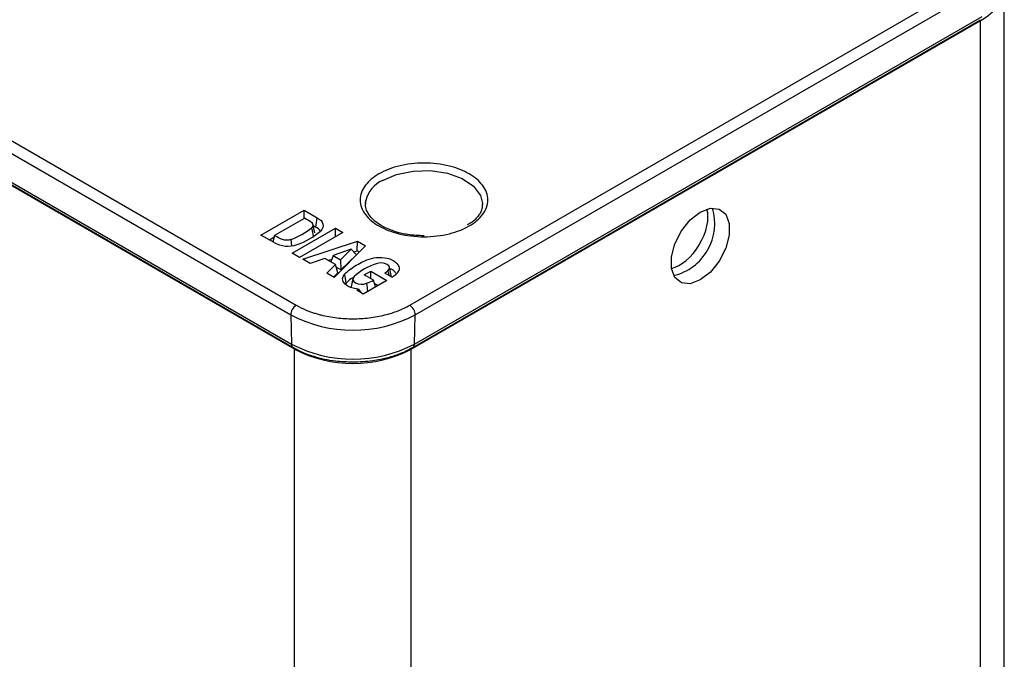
# Model space of a CAD drawing. Header units: inches. Extents: x 5.64 to 14.68, y 3.18 to 8.33.
# Tile 13 of 13: x 13.7 to 14.08, y 6.4 to 6.64. Entities that reach past the tile are written whole.
import ezdxf

# ---------------------------------------------------------------- set-up
doc = ezdxf.new("R2010")
doc.units = ezdxf.units.IN
doc.header["$MEASUREMENT"] = 0

msp = doc.modelspace()

# ---------------------------------------------------------------- linework, layer by layer
at = {"color": 7, "linetype": 'Continuous', "lineweight": 25}
for p, q in [((13.5147598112, 6.7035227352), (13.8070677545, 6.5347769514)), ((13.5126731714, 6.6998228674), (13.8049811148, 6.5310770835)), ((13.5130134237, 6.6887677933), (13.8053213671, 6.5200220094)), ((13.5136238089, 6.6874992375), (13.8059317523, 6.5187534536)), ((13.8064709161, 6.5181080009), (13.5137286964, 6.6871044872)), ((13.8500695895, 6.5347769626), (14.0651247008, 6.6589256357)), ((13.8521562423, 6.5310770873), (14.0672113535, 6.6552257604)), ((14.075308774, 6.27376154), (14.075308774, 6.6522273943)), ((13.851815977, 6.5200220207), (14.0668710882, 6.6441706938)), ((13.8506650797, 6.5181080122), (14.0661558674, 6.642508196)), ((13.8512056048, 6.5187534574), (14.066260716, 6.6429021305)), ((13.8332954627, 6.57323423), (13.8334415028, 6.5744832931)), ((13.8776849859, 6.5732342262), (13.8776884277, 6.5729229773)), ((13.7937078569, 6.5613290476), (13.8100346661, 6.5707543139)), ((13.8100346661, 6.5707543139), (13.8150061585, 6.5678843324)), ((13.810034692, 6.5676238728), (13.8100346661, 6.5707543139)), ((13.8102737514, 6.5677618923), (13.7988914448, 6.5611910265)), ((13.8140827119, 6.562179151), (13.8133964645, 6.5653490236)), ((13.8134748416, 6.5649868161), (13.8145266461, 6.5643796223)), ((13.8145266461, 6.5643796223), (13.8150061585, 6.5678843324)), ((13.7986793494, 6.5584590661), (13.7937078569, 6.5613290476)), ((13.7988914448, 6.5611910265), (13.7981503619, 6.558764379)), ((13.8055427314, 6.5544990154), (13.8219264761, 6.5639571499)), ((13.8247348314, 6.5623359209), (13.8083510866, 6.5528777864)), ((13.8219264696, 6.5607145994), (13.8219264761, 6.5639571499)), ((13.8219264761, 6.5639571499), (13.8247348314, 6.5623359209)), ((13.7986500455, 6.5604005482), (13.7969830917, 6.5594382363)), ((13.8050699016, 6.5596065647), (13.8053038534, 6.5573004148)), ((13.8095594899, 6.5521801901), (13.8303282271, 6.5590178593)), ((13.8332887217, 6.5573088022), (13.8214990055, 6.5452876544)), ((13.8302119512, 6.5553034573), (13.8303282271, 6.5590178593)), ((13.8303282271, 6.5590178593), (13.8332887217, 6.5573088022)), ((13.8083510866, 6.5528777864), (13.8055427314, 6.5544990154)), ((13.8210988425, 6.5535990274), (13.8202347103, 6.551183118)), ((13.8279251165, 6.5559505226), (13.8210988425, 6.5535990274)), ((13.8210988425, 6.5535990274), (13.8238517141, 6.5520098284)), ((13.8238517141, 6.5520098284), (13.8279251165, 6.5559505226)), ((13.8299296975, 6.5538929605), (13.8239911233, 6.548147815)), ((13.8299296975, 6.5538929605), (13.8279251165, 6.5559505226)), ((13.8302119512, 6.5553034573), (13.8289577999, 6.5548905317)), ((13.8309207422, 6.554894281), (13.8302119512, 6.5553034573)), ((13.8123364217, 6.5505771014), (13.8095594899, 6.5521801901)), ((13.8179167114, 6.5525212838), (13.8123364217, 6.5505771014)), ((13.8219654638, 6.5501839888), (13.8179167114, 6.5525212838)), ((13.8186748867, 6.5469179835), (13.8219654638, 6.5501839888)), ((13.8205734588, 6.5521302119), (13.8193129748, 6.5517151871)), ((13.8228342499, 6.5470344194), (13.8219654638, 6.5501839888)), ((13.8238517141, 6.5520098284), (13.8239911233, 6.548147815)), ((13.8214990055, 6.5452876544), (13.8186748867, 6.5469179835)), ((13.8228342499, 6.5470344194), (13.821230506, 6.5454426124)), ((13.8239911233, 6.548147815), (13.8222498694, 6.5491530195)), ((13.8327908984, 6.5462756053), (13.8353029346, 6.5477257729)), ((13.8363107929, 6.5442436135), (13.8327908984, 6.5462756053)), ((13.8353029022, 6.5448254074), (13.8353029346, 6.5477257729)), ((13.8353029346, 6.5477257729), (13.8414369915, 6.5441846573)), ((13.8432622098, 6.5454189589), (13.8406025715, 6.5469543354)), ((13.8418164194, 6.5478098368), (13.8420947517, 6.5460928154)), ((13.8430790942, 6.5459685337), (13.8423903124, 6.5491333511)), ((13.8260287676, 6.5431199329), (13.8256720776, 6.5426505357)), ((13.8285699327, 6.5448839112), (13.8278811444, 6.5417190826)), ((13.8414369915, 6.5441846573), (13.8324637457, 6.5390045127)), ((13.8370874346, 6.5416735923), (13.8363098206, 6.5442468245)), ((13.836633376, 6.5431761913), (13.8381618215, 6.5422938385)), ((13.8278811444, 6.5417190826), (13.8278499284, 6.5414155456)), ((13.8299786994, 6.5404390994), (13.83071461, 6.5408700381)), ((13.8324637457, 6.5390045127), (13.8299786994, 6.5404390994)), ((13.83071461, 6.5408700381), (13.8315570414, 6.5395278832)), ((13.8322520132, 6.5391266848), (13.8327582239, 6.5391744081)), ((13.8049811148, 6.5310770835), (13.8053213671, 6.5200220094)), ((13.851815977, 6.5200220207), (13.8521562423, 6.5310770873)), ((13.8064709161, 5.7598421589), (13.8064709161, 6.5181080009))]:
    msp.add_line(p, q, dxfattribs=at)
at = {"color": 8, "linetype": 'Continuous', "lineweight": 25}
for p, q in [((14.0661558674, 6.642508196), (14.0661558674, 6.2742049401)), ((13.8506650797, 5.7764677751), (13.8506650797, 6.5181080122))]:
    msp.add_line(p, q, dxfattribs=at)
at = {"color": 8, "linetype": 'Continuous', "lineweight": 25, "flags": 128}
msp.add_lwpolyline([(13.8397934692, 6.5820585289), (13.8451175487, 6.5843268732), (13.8513632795, 6.5855885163), (13.8579756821, 6.5857313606), (13.8643672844, 6.5847426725), (13.8699700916, 6.5827103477), (13.8742862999, 6.5798149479), (13.8769323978, 6.5763137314), (13.8776849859, 6.5732342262)], dxfattribs=at)
at = {"color": 7, "linetype": 'Continuous', "lineweight": 25, "flags": 128}
for points in [[(13.9601504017, 6.5700609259), (13.9639589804, 6.5714841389), (13.9673081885, 6.5711847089), (13.9697940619, 6.5691986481), (13.9711167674, 6.5657657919), (13.9711167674, 6.5612998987), (13.9697940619, 6.5563397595), (13.9673081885, 6.5514836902), (13.9639589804, 6.5473173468), (13.9601504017, 6.5443431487), (13.9563418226, 6.5429200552), (13.9529926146, 6.5432194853), (13.9505067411, 6.5452054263), (13.9491840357, 6.5486384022), (13.9491840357, 6.5531042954), (13.9505067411, 6.5580643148), (13.9529926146, 6.562920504), (13.9563418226, 6.5670868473), (13.9601504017, 6.5700609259)], [(13.8150061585, 6.5678843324), (13.8158117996, 6.5673800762), (13.8164568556, 6.566803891), (13.8169223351, 6.566172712), (13.8171947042, 6.5655049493), (13.8172659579, 6.5648201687), (13.8171340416, 6.5641383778), (13.81680276, 6.5634795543), (13.8162818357, 6.562862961)], [(13.8418164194, 6.5478098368), (13.842299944, 6.5484007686), (13.8424049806, 6.5490514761), (13.8421188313, 6.5496838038), (13.8414759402, 6.5502217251), (13.8405535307, 6.5506006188), (13.8394624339, 6.5507749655), (13.8383338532, 6.5507237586), (13.8373033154, 6.5504532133)], [(13.83071461, 6.5408700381), (13.8291108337, 6.5410714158), (13.8276403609, 6.5414922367), (13.8263917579, 6.542107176), (13.8254402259, 6.5428791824), (13.8248431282, 6.5437617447), (13.8246364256, 6.5447016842), (13.824832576, 6.5456423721), (13.8254197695, 6.5465271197)], [(13.8290289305, 6.5456419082), (13.8286147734, 6.5450385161), (13.8285736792, 6.5443899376), (13.8289103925, 6.5437706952), (13.8295861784, 6.5432520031), (13.8305233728, 6.5428934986), (13.8316142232, 6.5427363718), (13.8327332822, 6.5427987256), (13.8337519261, 6.5430733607)], [(13.8430989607, 6.5455131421), (13.8430980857, 6.5458603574), (13.8430790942, 6.5459685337)]]:
    msp.add_lwpolyline(points, dxfattribs=at)
at = {"color": 7, "linetype": 'Continuous', "lineweight": 25}
for centre, radius, start, end in [((14.0567187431, 6.6602651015), 0.0201088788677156, 297.988956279, 324.499266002), ((13.9453105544, 6.5657688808), 0.0203266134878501, 283.4225646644, 16.582909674), ((13.7962711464, 6.5840267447), 0.025956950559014, 289.8144328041, 310.1801906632), ((13.7981870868, 6.5839250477), 0.0277674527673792, 289.3282624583, 310.666361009), ((13.8127191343, 6.5606018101), 0.0041879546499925, 32.3290324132, 64.4309998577), ((13.8038583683, 6.5678931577), 0.0107621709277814, 241.234601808, 289.0865485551), ((13.843747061, 6.5298506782), 0.0215867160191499, 107.367840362, 132.9855778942), ((13.8289437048, 6.564785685), 0.0213046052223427, 303.178302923, 307.1728898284), ((13.8397653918, 6.5522285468), 0.0076549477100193, 297.1811283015, 324.0520074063), ((13.8286274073, 6.5576631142), 0.0154635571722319, 289.3533635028, 299.7198052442), ((13.8094924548, 6.5309711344), 0.0045125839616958, 122.5013650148, 178.6546522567), ((13.8476448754, 6.5309711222), 0.0045126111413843, 1.3455418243, 57.4986463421), ((13.8285686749, 6.5766009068), 0.0512717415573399, 242.6096717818, 297.3903373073), ((13.8285686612, 6.5648890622), 0.0505320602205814, 242.609640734, 297.3903869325), ((13.8285679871, 6.5607552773), 0.0480319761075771, 242.6097193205, 297.3903097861)]:
    msp.add_arc(centre, radius, start, end, dxfattribs=at)
at = {"color": 8, "linetype": 'Continuous', "lineweight": 25}
for centre, radius, start, end in [((13.8445507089, 6.5716187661), 0.0114725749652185, 114.4980265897, 165.5411421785), ((13.8066875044, 6.5199004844), 0.0013715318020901, 174.9166202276, 237.9953551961), ((13.8503889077, 6.519930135), 0.0014300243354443, 303.7461873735, 3.6840561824)]:
    msp.add_arc(centre, radius, start, end, dxfattribs=at)
at = {"color": 7, "linetype": 'Continuous', "lineweight": 25}
msp.add_ellipse((13.9526079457, 6.5618717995), major_axis=(0.007655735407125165, 0.0126174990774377), ratio=0.5620815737, start_param=3.629721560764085, end_param=5.813384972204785, dxfattribs=at)
for points, knots in [([(13.8725784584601, 6.56478164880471), (13.87150472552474, 6.564161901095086), (13.86915912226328, 6.563036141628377), (13.86503418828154, 6.561734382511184), (13.86042830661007, 6.560884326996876), (13.8554919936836, 6.560601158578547), (13.85055393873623, 6.560884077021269), (13.84594912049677, 6.561733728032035), (13.84182225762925, 6.563035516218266), (13.83830442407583, 6.564723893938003), (13.8353782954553, 6.566755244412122), (13.83312366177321, 6.569136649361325), (13.83165089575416, 6.571795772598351), (13.83116041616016, 6.574645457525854), (13.83165048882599, 6.577496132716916), (13.83312228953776, 6.580154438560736), (13.83537729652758, 6.582536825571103), (13.83830196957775, 6.584567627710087), (13.84182075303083, 6.586256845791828), (13.84594591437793, 6.587558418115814), (13.85055215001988, 6.588408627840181), (13.8554884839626, 6.588691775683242), (13.860426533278, 6.588408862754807), (13.86503135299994, 6.587559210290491), (13.86915821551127, 6.586257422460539), (13.87267604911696, 6.58456904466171), (13.87560217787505, 6.582537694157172), (13.87785681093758, 6.5801562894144), (13.87932957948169, 6.577497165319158), (13.87982004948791, 6.574647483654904), (13.87933001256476, 6.571796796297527), (13.87785794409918, 6.569138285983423), (13.87560326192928, 6.566755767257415), (13.87365281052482, 6.565401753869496), (13.8725784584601, 6.564781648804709)], [0, 0, 0, 0, 0.0299923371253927, 0.060001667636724, 0.0924832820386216, 0.1249996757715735, 0.1574813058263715, 0.1899977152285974, 0.2199814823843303, 0.2499996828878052, 0.2799834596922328, 0.3100016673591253, 0.3424832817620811, 0.3749996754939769, 0.4074813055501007, 0.4399977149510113, 0.469981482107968, 0.4999996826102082, 0.5299834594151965, 0.5600016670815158, 0.5924832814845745, 0.6249996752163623, 0.6574813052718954, 0.6899977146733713, 0.7199814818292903, 0.7499996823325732, 0.7799834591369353, 0.8100016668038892, 0.8424832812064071, 0.8749996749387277, 0.9074813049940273, 0.9399977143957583, 0.9699903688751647, 1, 1, 1, 1]), ([(13.85549025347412, 6.561056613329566), (13.85342311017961, 6.561144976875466), (13.85053068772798, 6.561268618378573), (13.84654381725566, 6.562058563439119), (13.84342804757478, 6.562952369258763), (13.84021057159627, 6.564334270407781), (13.83746473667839, 6.566029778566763), (13.83529846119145, 6.567992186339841), (13.83385833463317, 6.570162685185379), (13.83313755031, 6.572249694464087), (13.83344172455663, 6.573635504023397), (13.83357783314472, 6.574255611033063)], [0, 0, 0, 0, 0.16153361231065, 0.2260237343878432, 0.3306864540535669, 0.4355128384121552, 0.5444703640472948, 0.6554796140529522, 0.770581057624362, 0.8973421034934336, 1, 1, 1, 1]), ([(13.87755729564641, 6.572967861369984), (13.87753037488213, 6.572233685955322), (13.87747437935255, 6.570706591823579), (13.8760125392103, 6.568428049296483), (13.87417891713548, 6.566478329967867), (13.87249947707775, 6.565528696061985), (13.87186754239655, 6.565171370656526)], [0, 0, 0, 0, 0.2751064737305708, 0.5722249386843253, 0.8390380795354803, 1, 1, 1, 1]), ([(13.81027373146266, 6.567761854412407), (13.81121125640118, 6.567220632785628), (13.8123175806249, 6.566729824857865), (13.81355273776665, 6.565583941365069), (13.81356997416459, 6.564761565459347), (13.81301840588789, 6.564195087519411)], [0.0090676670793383, 0.0090676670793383, 0.0090676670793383, 0.0090676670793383, 0.4624510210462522, 0.4624510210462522, 0.915834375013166, 0.915834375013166, 0.915834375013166, 0.915834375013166]), ([(13.80506989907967, 6.559606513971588), (13.80414751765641, 6.559307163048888), (13.80281483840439, 6.559289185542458), (13.80085215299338, 6.559909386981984), (13.79995946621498, 6.560574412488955), (13.79889141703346, 6.561190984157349)], [0.0772235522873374, 0.0772235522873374, 0.0772235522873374, 0.0772235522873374, 0.5340435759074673, 0.5340435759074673, 0.990863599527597, 0.990863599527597, 0.990863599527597, 0.990863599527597]), ([(13.8254197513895, 6.546527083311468), (13.82659750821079, 6.547733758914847), (13.82806797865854, 6.548871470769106), (13.8314729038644, 6.550884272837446), (13.83314441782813, 6.551799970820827), (13.83794974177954, 6.553127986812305), (13.84123481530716, 6.552908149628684), (13.84536671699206, 6.551032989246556), (13.84649037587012, 6.549234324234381), (13.84596245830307, 6.547734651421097)], [0, 0, 0, 0, 0.25, 0.25, 0.5, 0.5, 0.75, 0.75, 1, 1, 1, 1]), ([(13.84481016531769, 6.546821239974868), (13.84473352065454, 6.546960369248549), (13.84440244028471, 6.547561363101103), (13.84359153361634, 6.548213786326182), (13.84268187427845, 6.548487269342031), (13.84252031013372, 6.548535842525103)], [0, 0, 0, 0, 0.1985457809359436, 0.8576541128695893, 1, 1, 1, 1]), ([(13.82880510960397, 6.545284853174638), (13.82846372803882, 6.54510016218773), (13.82731909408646, 6.54448090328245), (13.82656086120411, 6.543681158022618), (13.8260287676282, 6.543119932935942)], [0, 0, 0, 0, 0.2982451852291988, 1, 1, 1, 1]), ([(13.80706775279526, 6.534776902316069), (13.80746228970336, 6.534555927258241), (13.80824855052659, 6.534115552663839), (13.8094998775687, 6.533503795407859), (13.81079706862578, 6.532931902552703), (13.81214560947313, 6.532403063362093), (13.81354393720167, 6.531916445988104), (13.8149926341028, 6.531472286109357), (13.81786040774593, 6.530703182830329), (13.82235675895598, 6.529872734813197), (13.8285667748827, 6.529517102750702), (13.83477940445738, 6.529872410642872), (13.8396663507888, 6.530775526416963), (13.84324474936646, 6.531783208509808), (13.84568575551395, 6.532647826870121), (13.8479859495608, 6.533635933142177), (13.84937291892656, 6.534395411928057), (13.85006960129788, 6.534776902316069)], [0, 0, 0, 0, 0.0345510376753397, 0.0688557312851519, 0.1030135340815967, 0.1371251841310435, 0.1712918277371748, 0.205614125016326, 0.2401913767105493, 0.3700547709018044, 0.5000286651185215, 0.6298921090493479, 0.7598660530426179, 0.8201496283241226, 0.8799061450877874, 0.9396761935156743, 1, 1, 1, 1]), ([(13.80600443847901, 6.518803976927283), (13.80692427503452, 6.518272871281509), (13.80925851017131, 6.516925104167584), (13.81329246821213, 6.515482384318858), (13.81774588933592, 6.514339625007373), (13.82268930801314, 6.513499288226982), (13.82635764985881, 6.513373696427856), (13.82856866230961, 6.513297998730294)], [0, 0, 0, 0, 0.1516200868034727, 0.3847606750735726, 0.5590637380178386, 0.7342353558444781, 1, 1, 1, 1]), ([(13.82856866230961, 6.513297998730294), (13.83107837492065, 6.513392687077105), (13.83459720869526, 6.513525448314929), (13.83956702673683, 6.514387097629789), (13.84356565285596, 6.515396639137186), (13.84771906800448, 6.51688279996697), (13.8500663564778, 6.518175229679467), (13.85116578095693, 6.518780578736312)], [0, 0, 0, 0, 0.3014100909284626, 0.4226029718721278, 0.6210436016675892, 0.8225041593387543, 1, 1, 1, 1])]:
    msp.add_open_spline(points, degree=3, knots=knots, dxfattribs=at)
for points in [[(13.81361192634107, 6.560772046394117), (13.81341398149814, 6.561912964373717), (13.81321614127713, 6.563053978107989), (13.81301840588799, 6.564195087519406)], [(13.8260287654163, 6.543119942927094), (13.8258256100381, 6.544255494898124), (13.82562260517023, 6.545391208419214), (13.82541975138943, 6.546527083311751)], [(13.83375195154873, 6.543073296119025), (13.83386385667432, 6.5420294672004), (13.83397559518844, 6.540985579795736), (13.8340872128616, 6.53994165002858)]]:
    msp.add_open_spline(points, degree=3, dxfattribs=at)

doc.saveas('drawing.dxf')
